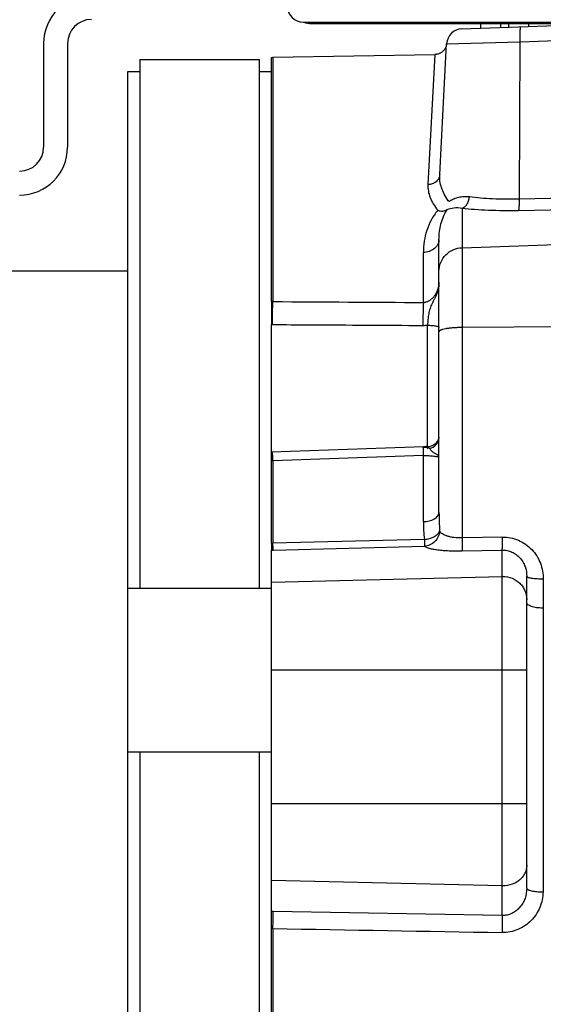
# Model space of a CAD drawing. Extents: x -1425 to 1181, y 8 to 1322.
# Tile 51 of 63: x 464 to 529, y 706 to 829. Entities that reach past the tile are written whole.
import ezdxf

# ---------------------------------------------------------------- set-up
doc = ezdxf.new("R2010")
doc.units = 0
doc.header["$LTSCALE"] = 65.395
doc.layers.add('SG38_1', color=7, linetype='CONTINUOUS')

msp = doc.modelspace()

# ---------------------------------------------------------------- linework, layer by layer
at = {"layer": 'SG38_1', "color": 6, "linetype": 'CONTINUOUS'}
for p, q in [((499.05, 828.64), (630.55, 828.64)), ((518.93, 827.82), (518.93, 827.82)), ((521.3, 827.9), (521.3, 828.64)), ((523.8, 827.99), (523.8, 828.64)), ((524.8, 828.02), (524.8, 828.64)), ((527.3, 828.11), (527.3, 828.64)), ((466.5, 825.98), (466.5, 812.98)), ((469.5, 825.98), (469.5, 812.98)), ((516.14, 809.54), (517, 825.92)), ((517, 825.93), (516.99, 825.86)), ((517, 825.97), (517, 825.93)), ((478.55, 823.98), (478.55, 757.73)), ((478.55, 823.98), (493.55, 823.98)), ((493.55, 757.73), (493.55, 823.98)), ((495.05, 824.23), (495.24, 824.24)), ((495.05, 793.64), (495.05, 824.23)), ((495.24, 824.24), (515.53, 824.59)), ((477.05, 552.5), (477.05, 822.47)), ((516.05, 767.23), (516.05, 801.43)), ((452.95, 797.48), (477.05, 797.48)), ((495.05, 763.36), (495.05, 790.76)), ((514.11, 775.45), (495.05, 774.79)), ((514.22, 763.85), (495.24, 763.36)), ((495.05, 612.46), (495.05, 762.5)), ((495.26, 762.5), (514.24, 763)), ((527.05, 720.16), (527.05, 759.22)), ((477.05, 757.73), (495.05, 757.73)), ((477.05, 737.23), (495.05, 737.23)), ((478.55, 737.23), (478.55, 637.73)), ((493.55, 637.73), (493.55, 737.23))]:
    msp.add_line(p, q, dxfattribs=at)
at = {"layer": 'SG38_1', "color": 2, "linetype": 'CONTINUOUS'}
for p, q in [((500.05, 828.48), (627.05, 828.48)), ((518.93, 827.82), (538.05, 828.48)), ((518.93, 827.82), (518.93, 827.82)), ((477.05, 822.47), (478.55, 822.47)), ((493.55, 822.47), (495.05, 822.47)), ((538.05, 806.71), (526.09, 806.47)), ((526.01, 805.07), (538.05, 805.32)), ((495.05, 793.64), (495.05, 790.76)), ((495.05, 763.36), (495.05, 762.5))]:
    msp.add_line(p, q, dxfattribs=at)
at = {"layer": 'SG38_1', "color": 9, "linetype": 'CONTINUOUS'}
for p, q in [((526.18, 826.18), (538.05, 826.59)), ((517, 825.92), (526.18, 826.18)), ((526.18, 826.18), (526.09, 806.47)), ((495.24, 824.24), (495.24, 793.64)), ((515.53, 824.59), (514.67, 808.3)), ((518.95, 805.35), (518.95, 764.04)), ((518.95, 800.39), (538.05, 801.05)), ((514.09, 793.53), (514.09, 799.79)), ((514.61, 775.48), (514.61, 790.68)), ((538.05, 790.5), (518.95, 790.39)), ((514.61, 775.42), (514.61, 775.19)), ((495.24, 773.69), (495.24, 763.36)), ((514.09, 766.09), (514.09, 774.35)), ((523.99, 764.14), (518.95, 764.04)), ((518.93, 762.41), (523.98, 762.52)), ((523.98, 716.73), (523.98, 762.52)), ((495.05, 758.47), (523.98, 759.22)), ((529.12, 758.87), (529.12, 755.24)), ((529.09, 755.24), (529.09, 719.69)), ((527.05, 747.48), (495.05, 747.48)), ((495.05, 730.77), (527.05, 730.77)), ((523.98, 720.45), (495.05, 721.1)), ((523.98, 716.73), (495.26, 717.24)), ((495.24, 715.1), (495.24, 659.86))]:
    msp.add_line(p, q, dxfattribs=at)
at = {"layer": 'SG38_1', "color": 6, "linetype": 'CONTINUOUS'}
for points in [[(516.99, 825.86), (516.97, 825.78), (516.96, 825.71), (516.93, 825.63), (516.91, 825.56), (516.88, 825.49), (516.85, 825.42), (516.81, 825.35), (516.77, 825.29), (516.73, 825.22), (516.68, 825.16), (516.64, 825.1), (516.58, 825.05), (516.53, 824.99), (516.47, 824.94), (516.41, 824.89), (516.35, 824.85), (516.28, 824.81), (516.22, 824.77), (516.15, 824.74), (516.08, 824.7), (516.01, 824.68), (515.94, 824.65), (515.86, 824.63), (515.79, 824.62), (515.71, 824.6), (515.63, 824.6), (515.56, 824.59), (515.53, 824.59)], [(514.65, 775.48), (514.54, 775.47), (514.4, 775.47), (514.25, 775.46), (514.11, 775.45)]]:
    msp.add_lwpolyline(points, dxfattribs=at)
for centre, radius, start, end in [((472.5, 825.98), 6, 90, 180), ((499.05, 830.64), 2, 180, 270), ((472.5, 825.98), 3, 90, 180), ((519, 825.82), 2, 92.002, 176.9998), ((463.5, 812.98), 6, 270, 360), ((463.5, 812.98), 3, 270, 360), ((514.55, 776.69), 1.5, 282.0042, 360), ((529.05, 761.06), 5.82, 269.9999, 270.3435), ((529.09, 754.47), 0.77, 87.7448, 90.3432)]:
    msp.add_arc(centre, radius, start, end, dxfattribs=at)
at = {"layer": 'SG38_1', "color": 2, "linetype": 'CONTINUOUS'}
for centre, radius, start, end in [((500.05, 831.48), 3, 251.4301, 270), ((495.25, 785.44), 8.2, 90.0854, 91.3841), ((495.16, 785.3), 5.46, 89.6791, 91.0805), ((514.6, 776.9), 1.45, 351.045, 354.0293), ((514.55, 776.95), 1.53, 271.9657, 274.8477), ((514.55, 776.95), 1.53, 274.8473, 276.1549), ((494.67, 782.56), 19.21, 271.1443, 271.6988), ((494.18, 804.19), 41.7, 271.2065, 271.4859)]:
    msp.add_arc(centre, radius, start, end, dxfattribs=at)
at = {"layer": 'SG38_1', "color": 9, "linetype": 'CONTINUOUS'}
for centre, radius, start, end in [((514.07, 796.13), 5.47, 269.6673, 275.642), ((496.2, 745.49), 29.28, 91.9751, 92.2364), ((513.05, 804.14), 28.76, 271.9675, 273.1037), ((495.82, 751.53), 22.17, 91.498, 91.9784), ((551.7, 767.26), 35.65, 180.0386, 183.8093), ((533.4, 766.1), 19.31, 180.0439, 186.6839), ((524.05, 756.17), 3.05, 90, 91.4772), ((524.05, 723.91), 3.46, 268.7009, 270), ((529.05, 728.22), 8.53, 270, 270.2345), ((494.92, 698.28), 18.97, 88.9785, 89.5926), ((494.94, 701.83), 13.27, 88.695, 89.4971)]:
    msp.add_arc(centre, radius, start, end, dxfattribs=at)
for points, knots in [([(526.28, 828.07), (526.28, 828.07), (526.26, 828.06), (526.24, 828.01), (526.22, 827.91), (526.2, 827.74), (526.18, 827.51), (526.17, 827.22), (526.17, 826.9), (526.17, 826.55), (526.17, 826.3), (526.18, 826.18)], [0, 0, 0, 0, 0.009645, 0.025961, 0.08371, 0.175142, 0.297589, 0.4469, 0.617859, 0.80443, 1, 1, 1, 1]), ([(526.09, 806.47), (524.98, 806.45), (523.36, 806.46), (521.29, 806.58), (520.33, 806.69), (519.87, 806.75)], [0, 0, 0, 0, 0.533002, 0.777687, 1, 1, 1, 1]), ([(515.9, 805.08), (515.58, 804.7), (515.04, 803.89), (514.49, 802.57), (514.16, 801.19), (514.09, 800.26), (514.09, 799.79)], [0, 0, 0, 0, 0.260313, 0.508433, 0.753316, 1, 1, 1, 1]), ([(516.05, 801.43), (516.05, 802.08), (516.18, 803.07), (516.59, 804.31), (516.89, 804.9), (517.08, 805.18)], [0, 0, 0, 0, 0.496907, 0.745293, 1, 1, 1, 1]), ([(518.95, 805.35), (519.47, 805.29), (520.57, 805.19), (522.92, 805.06), (524.75, 805.05), (526.01, 805.07)], [0, 0, 0, 0, 0.222258, 0.466994, 1, 1, 1, 1]), ([(516.05, 801.43), (516.05, 801.33), (516.03, 801.12), (515.92, 800.82), (515.74, 800.53), (515.39, 800.18), (514.83, 799.88), (514.33, 799.79), (514.09, 799.79)], [0, 0, 0, 0, 0.105381, 0.21873, 0.340319, 0.469369, 0.738678, 1, 1, 1, 1]), ([(516.05, 797.44), (516.05, 797.81), (516.2, 798.58), (516.84, 799.54), (517.8, 800.21), (518.57, 800.38), (518.95, 800.39)], [0, 0, 0, 0, 0.248267, 0.497536, 0.748238, 1, 1, 1, 1]), ([(516.05, 796.06), (516.05, 795.77), (515.94, 795.19), (515.62, 794.53), (515.25, 794.07), (514.92, 793.77), (514.53, 793.57), (514.23, 793.52), (514.09, 793.53)], [0, 0, 0, 0, 0.247032, 0.498268, 0.623814, 0.749193, 0.87465, 1, 1, 1, 1]), ([(516.05, 796.06), (516.05, 795.82), (516, 795.34), (515.8, 794.65), (515.56, 794.11), (515.34, 793.7), (515.18, 793.4), (515.04, 793.09), (514.88, 792.67), (514.75, 792.1), (514.66, 791.4), (514.62, 790.92), (514.61, 790.68)], [0, 0, 0, 0, 0.128359, 0.255897, 0.381241, 0.442779, 0.503386, 0.56319, 0.622836, 0.744904, 0.872002, 1, 1, 1, 1]), ([(514.09, 793.53), (514.07, 793.1), (514.04, 792.14), (514.04, 791.18), (514.04, 790.65)], [0, 0, 0, 0, 0.450085, 1, 1, 1, 1]), ([(495.19, 790.76), (496.76, 790.75), (500.68, 790.73), (506.97, 790.69), (511.68, 790.67), (514.04, 790.65)], [0, 0, 0, 0, 0.25, 0.625, 1, 1, 1, 1]), ([(514.61, 790.68), (514.69, 790.68), (514.87, 790.67), (515.14, 790.66), (515.39, 790.63), (515.62, 790.6), (515.8, 790.56), (515.93, 790.52), (516, 790.48), (516.03, 790.45), (516.05, 790.42), (516.05, 790.4)], [0, 0, 0, 0, 0.176484, 0.355596, 0.527598, 0.681569, 0.808261, 0.902143, 0.936477, 0.963263, 1, 1, 1, 1]), ([(518.95, 790.39), (518.76, 790.39), (518.39, 790.38), (517.85, 790.35), (517.35, 790.3), (516.92, 790.24), (516.61, 790.17), (516.4, 790.11), (516.28, 790.07), (516.18, 790.02), (516.11, 789.97), (516.07, 789.92), (516.05, 789.88), (516.05, 789.87)], [0, 0, 0, 0, 0.189202, 0.370434, 0.537284, 0.683945, 0.805509, 0.855708, 0.898433, 0.933597, 0.961432, 0.982813, 1, 1, 1, 1]), ([(495.24, 773.69), (495.24, 773.77), (495.23, 773.92), (495.22, 774.14), (495.21, 774.33), (495.21, 774.47), (495.2, 774.57), (495.2, 774.63), (495.2, 774.68), (495.19, 774.72), (495.19, 774.76), (495.19, 774.78), (495.19, 774.79), (495.19, 774.79), (495.19, 774.8), (495.19, 774.8), (495.19, 774.8)], [0, 0, 0, 0, 0.213952, 0.410375, 0.584303, 0.731563, 0.794094, 0.848643, 0.894907, 0.932809, 0.962296, 0.983315, 0.990635, 0.995825, 0.99892, 1, 1, 1, 1]), ([(514.04, 775.45), (514.04, 775.45), (514.04, 775.45), (514.04, 775.44), (514.04, 775.44), (514.04, 775.43), (514.04, 775.41), (514.04, 775.37), (514.05, 775.33), (514.05, 775.28), (514.05, 775.22), (514.06, 775.12), (514.06, 774.98), (514.07, 774.79), (514.08, 774.58), (514.09, 774.43), (514.09, 774.35)], [0, 0, 0, 0, 0.001087, 0.004187, 0.009383, 0.016707, 0.037731, 0.067216, 0.105112, 0.151366, 0.2059, 0.268408, 0.415618, 0.589513, 0.78595, 1, 1, 1, 1]), ([(514.09, 774.35), (514.23, 774.36), (514.51, 774.37), (514.89, 774.34), (515.23, 774.3), (515.5, 774.26), (515.72, 774.24), (515.87, 774.24), (515.97, 774.27), (516.02, 774.3), (516.05, 774.35), (516.05, 774.38), (516.05, 774.4)], [0, 0, 0, 0, 0.211416, 0.402347, 0.564588, 0.698885, 0.806679, 0.888416, 0.920155, 0.947143, 0.972292, 1, 1, 1, 1]), ([(514.09, 766.08), (514.33, 766.09), (514.81, 766.14), (515.37, 766.34), (515.73, 766.59), (515.92, 766.8), (516.03, 767.01), (516.05, 767.16), (516.05, 767.23)], [0, 0, 0, 0, 0.295578, 0.583562, 0.709933, 0.82014, 0.915447, 1, 1, 1, 1]), ([(514.22, 763.85), (514.44, 763.87), (514.77, 763.93), (515.18, 764.07), (515.47, 764.2), (515.71, 764.36), (515.95, 764.57), (516.08, 764.76), (516.13, 764.89)], [0, 0, 0, 0, 0.292838, 0.438699, 0.57736, 0.704425, 0.817607, 1, 1, 1, 1]), ([(516.13, 764.89), (516.11, 764.65), (515.99, 764.17), (515.56, 763.56), (514.95, 763.13), (514.47, 763.01), (514.24, 763)], [0, 0, 0, 0, 0.241428, 0.501602, 0.760798, 1, 1, 1, 1]), ([(518.95, 764.04), (518.62, 764.02), (518.14, 764.04), (517.53, 764.14), (517.13, 764.24), (516.78, 764.37), (516.43, 764.55), (516.21, 764.74), (516.13, 764.89)], [0, 0, 0, 0, 0.323011, 0.472044, 0.608285, 0.729457, 0.834788, 1, 1, 1, 1]), ([(514.22, 763.85), (514.22, 763.67), (514.23, 763.38), (514.24, 763.09), (514.24, 763)], [0, 0, 0, 0, 0.656314, 1, 1, 1, 1]), ([(518.95, 764.04), (518.95, 763.85), (518.96, 763.5), (518.96, 763.08), (518.95, 762.79), (518.95, 762.63), (518.94, 762.5), (518.94, 762.44), (518.93, 762.41)], [0, 0, 0, 0, 0.337173, 0.646445, 0.774482, 0.877961, 0.953335, 1, 1, 1, 1]), ([(523.98, 762.52), (523.98, 762.54), (523.98, 762.6), (523.99, 762.71), (523.99, 762.86), (524, 763.15), (524, 763.58), (524, 763.94), (523.99, 764.14)], [0, 0, 0, 0, 0.041604, 0.109259, 0.204484, 0.326284, 0.637498, 1, 1, 1, 1]), ([(523.99, 764.14), (524.34, 764.15), (525.03, 764.09), (526.01, 763.78), (526.92, 763.27), (527.69, 762.6), (528.32, 761.79), (528.78, 760.87), (529.06, 759.89), (529.12, 759.21), (529.12, 758.87)], [0, 0, 0, 0, 0.126066, 0.251836, 0.377231, 0.502241, 0.626915, 0.751353, 0.875672, 1, 1, 1, 1]), ([(514.24, 763), (514.31, 762.94), (514.51, 762.84), (514.87, 762.73), (515.34, 762.62), (515.92, 762.54), (516.58, 762.47), (517.6, 762.41), (518.39, 762.4), (518.93, 762.41)], [0, 0, 0, 0, 0.057575, 0.137143, 0.238803, 0.361312, 0.502385, 0.658761, 1, 1, 1, 1]), ([(523.98, 762.52), (524.18, 762.52), (524.6, 762.48), (525.2, 762.28), (525.74, 761.96), (526.2, 761.54), (526.58, 761.03), (526.94, 760.27), (527.05, 759.64), (527.05, 759.22)], [0, 0, 0, 0, 0.124625, 0.249215, 0.373912, 0.498812, 0.623937, 0.74941, 1, 1, 1, 1]), ([(524.05, 759.22), (524.44, 759.22), (525.23, 759.06), (526.06, 758.52), (526.56, 757.92), (526.84, 757.4), (527.01, 756.84), (527.05, 756.46), (527.05, 756.26)], [0, 0, 0, 0, 0.251149, 0.501269, 0.626381, 0.751146, 0.875645, 1, 1, 1, 1]), ([(529.12, 758.87), (529, 758.87), (528.75, 758.87), (528.37, 758.89), (528.01, 758.92), (527.68, 758.96), (527.45, 759.01), (527.29, 759.05), (527.2, 759.08), (527.14, 759.12), (527.08, 759.15), (527.05, 759.19), (527.05, 759.22)], [0, 0, 0, 0, 0.173089, 0.351755, 0.525247, 0.681673, 0.810552, 0.862434, 0.905467, 0.939742, 0.965956, 1, 1, 1, 1]), ([(527.05, 723.05), (527.05, 722.88), (527.01, 722.53), (526.84, 722.04), (526.56, 721.59), (526.05, 721.05), (525.21, 720.58), (524.44, 720.45), (524.05, 720.45)], [0, 0, 0, 0, 0.116302, 0.234038, 0.354379, 0.478039, 0.734404, 1, 1, 1, 1]), ([(529.09, 719.69), (529.09, 719.36), (529.02, 718.7), (528.73, 717.74), (528.26, 716.86), (527.63, 716.08), (526.85, 715.43), (525.95, 714.95), (524.97, 714.65), (524.3, 714.59), (523.96, 714.6)], [0, 0, 0, 0, 0.123083, 0.246694, 0.370942, 0.495846, 0.621349, 0.747327, 0.873613, 1, 1, 1, 1]), ([(527.05, 720.16), (527.05, 719.72), (526.94, 719.07), (526.57, 718.28), (526.19, 717.75), (525.73, 717.31), (525.19, 716.97), (524.59, 716.77), (524.18, 716.72), (523.98, 716.73)], [0, 0, 0, 0, 0.255511, 0.383204, 0.509688, 0.634613, 0.757784, 0.879384, 1, 1, 1, 1]), ([(527.05, 720.16), (527.05, 720.09), (527.16, 720), (527.28, 719.94), (527.43, 719.88), (527.65, 719.82), (527.97, 719.76), (528.32, 719.72), (528.69, 719.7), (528.93, 719.69), (529.05, 719.69)], [0, 0, 0, 0, 0.104543, 0.14843, 0.200391, 0.32764, 0.481083, 0.651426, 0.827778, 1, 1, 1, 1]), ([(495.24, 715.1), (495.25, 715.51), (495.26, 716.1), (495.26, 716.81), (495.26, 717.11), (495.26, 717.24)], [0, 0, 0, 0, 0.572519, 0.822077, 1, 1, 1, 1]), ([(523.98, 716.73), (523.98, 716.61), (523.98, 716.31), (523.98, 715.61), (523.97, 715.02), (523.96, 714.6)], [0, 0, 0, 0, 0.169121, 0.412141, 1, 1, 1, 1])]:
    msp.add_open_spline(points, degree=3, knots=knots, dxfattribs=at)
at = {"layer": 'SG38_1', "color": 2, "linetype": 'CONTINUOUS'}
for points, knots in [([(516.14, 809.54), (516.13, 809.38), (516.04, 809.04), (515.7, 808.63), (515.22, 808.36), (514.85, 808.3), (514.67, 808.3)], [0, 0, 0, 0, 0.23576, 0.479838, 0.73558, 1, 1, 1, 1]), ([(517.21, 806.28), (517.03, 806.54), (516.7, 807.06), (516.35, 807.89), (516.15, 808.72), (516.13, 809.27), (516.14, 809.54)], [0, 0, 0, 0, 0.271451, 0.525917, 0.767142, 1, 1, 1, 1]), ([(514.67, 808.3), (514.65, 808.03), (514.69, 807.48), (514.92, 806.66), (515.33, 805.84), (515.7, 805.33), (515.9, 805.08)], [0, 0, 0, 0, 0.228029, 0.466623, 0.72238, 1, 1, 1, 1]), ([(519.87, 806.75), (519.75, 806.76), (519.51, 806.78), (519.05, 806.78), (518.5, 806.7), (517.91, 806.51), (517.56, 806.32), (517.4, 806.21)], [0, 0, 0, 0, 0.142012, 0.278458, 0.535627, 0.774842, 1, 1, 1, 1]), ([(518.95, 805.35), (519.07, 805.38), (519.31, 805.5), (519.58, 805.83), (519.78, 806.26), (519.85, 806.58), (519.87, 806.75)], [0, 0, 0, 0, 0.205941, 0.444609, 0.71376, 1, 1, 1, 1]), ([(517.4, 806.21), (517.38, 806.2), (517.35, 806.19), (517.29, 806.2), (517.25, 806.24), (517.22, 806.27), (517.21, 806.28)], [0, 0, 0, 0, 0.242679, 0.469421, 0.717982, 1, 1, 1, 1]), ([(526.09, 806.47), (526.09, 806.31), (526.09, 806.07), (526.08, 805.77), (526.08, 805.57), (526.06, 805.39), (526.05, 805.25), (526.03, 805.15), (526.02, 805.09), (526.01, 805.07)], [0, 0, 0, 0, 0.348106, 0.507589, 0.651351, 0.775431, 0.876462, 0.951832, 1, 1, 1, 1]), ([(515.9, 805.08), (516.1, 805), (516.42, 804.95), (516.82, 805.03), (517, 805.12), (517.08, 805.18)], [0, 0, 0, 0, 0.516501, 0.760161, 1, 1, 1, 1]), ([(517.08, 805.18), (517.34, 805.29), (517.96, 805.45), (518.6, 805.41), (518.95, 805.35)], [0, 0, 0, 0, 0.44549, 1, 1, 1, 1]), ([(495.19, 790.76), (495.19, 791.29), (495.19, 792.25), (495.22, 793.21), (495.24, 793.64)], [0, 0, 0, 0, 0.55039, 1, 1, 1, 1]), ([(516.04, 776.67), (516.01, 776.51), (515.91, 776.2), (515.61, 775.81), (515.2, 775.54), (514.88, 775.45), (514.72, 775.43)], [0, 0, 0, 0, 0.24814, 0.497452, 0.748183, 1, 1, 1, 1]), ([(514.61, 775.42), (514.61, 775.43), (514.62, 775.45), (514.63, 775.48), (514.65, 775.48)], [0, 0, 0, 0, 0.351206, 1, 1, 1, 1]), ([(514.65, 775.48), (514.66, 775.48), (514.69, 775.46), (514.73, 775.41), (514.79, 775.34), (514.85, 775.24), (514.94, 775.13), (515.08, 774.97), (515.3, 774.78), (515.54, 774.63), (515.71, 774.53), (515.82, 774.48), (515.9, 774.44), (515.96, 774.42), (515.99, 774.41), (516.02, 774.4), (516.03, 774.4), (516.05, 774.4), (516.05, 774.4)], [0, 0, 0, 0, 0.020089, 0.054108, 0.10414, 0.16964, 0.248812, 0.338757, 0.533685, 0.718745, 0.799069, 0.868269, 0.924449, 0.947108, 0.965885, 0.980618, 0.991166, 1, 1, 1, 1]), ([(495.26, 762.51), (495.26, 762.6), (495.25, 762.89), (495.24, 763.18), (495.24, 763.36)], [0, 0, 0, 0, 0.342806, 1, 1, 1, 1])]:
    msp.add_open_spline(points, degree=3, knots=knots, dxfattribs=at)
at = {"layer": 'SG38_1', "color": 9, "linetype": 'CONTINUOUS'}
for points in [[(495.24, 793.64), (501.52, 793.6), (507.81, 793.56), (514.09, 793.53)], [(514.09, 774.35), (507.81, 774.13), (501.52, 773.91), (495.24, 773.69)]]:
    msp.add_open_spline(points, degree=3, dxfattribs=at)
at = {"layer": 'SG38_1', "color": 6, "linetype": 'CONTINUOUS'}
msp.add_open_spline([(529.05, 755.24), (528.92, 755.24), (528.66, 755.25), (528.29, 755.29), (527.95, 755.35), (527.65, 755.44), (527.4, 755.54), (527.21, 755.65), (527.09, 755.78), (527.05, 755.88), (527.05, 755.93)], degree=3, knots=[0, 0, 0, 0, 0.176003, 0.345792, 0.503573, 0.644379, 0.764492, 0.862047, 0.938248, 1, 1, 1, 1], dxfattribs=at)
msp.add_open_spline([(495.24, 715.1), (504.81, 714.94), (514.38, 714.77), (523.96, 714.6)], degree=3, dxfattribs=at)

doc.saveas('drawing.dxf')
